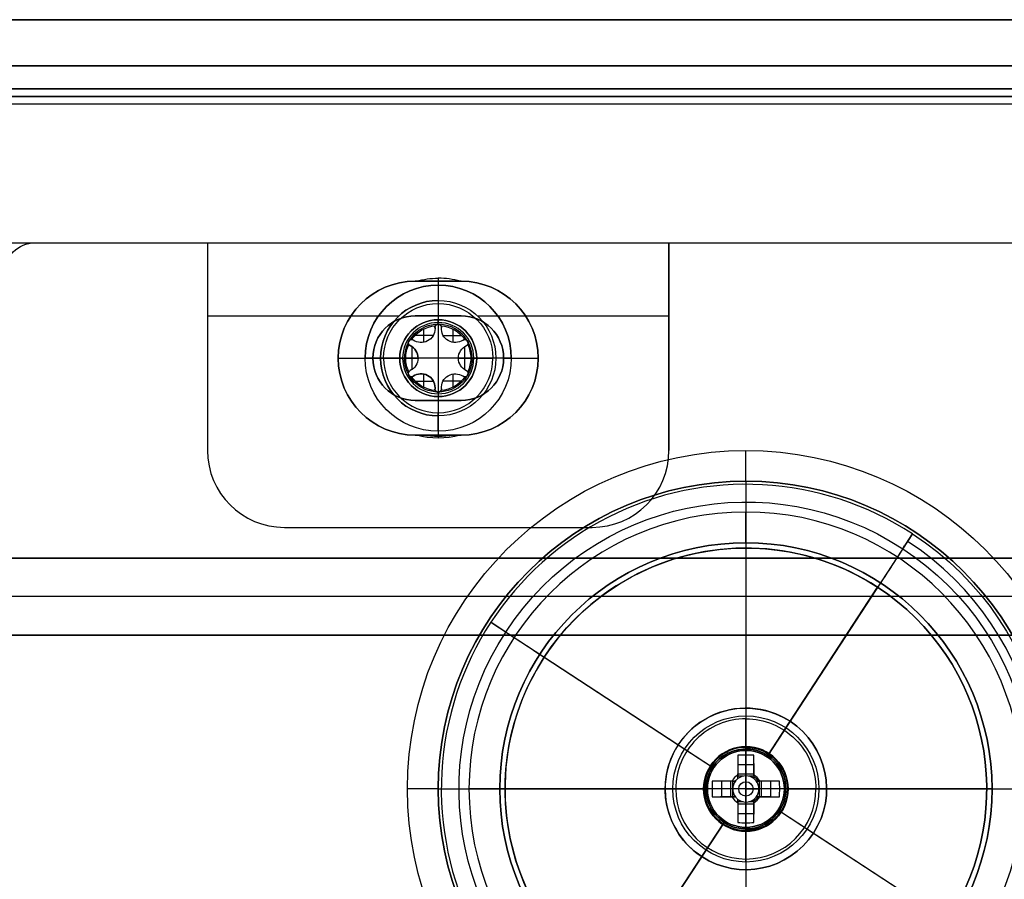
# Model space of a CAD drawing. Header units: millimetres. Extents: x -250 to 250, y -226 to 214.
# Tile 174 of 175: x 153 to 217, y 158 to 214. Entities that reach past the tile are written whole.
import ezdxf

# ---------------------------------------------------------------- set-up
doc = ezdxf.new("R2010")
doc.units = ezdxf.units.MM
doc.layers.add('Livello 01', color=7, linetype='Continuous')

# ---------------------------------------------------------------- blocks, each defined once
blk = doc.blocks.new('MCP141A13_03')
at = {"layer": 'Livello 01', "color": 253, "true_color": 0x999999}
for p, q in [((200, 3, 34), (200, 4, 34)), ((216, 3, 50), (184, 3, 50)), ((200, 3, 34), (200, 3, 66)), ((235, 1.5, 37.5), (45, 1.5, 37.5)), ((-244.062, -2.5), (244.062, -2.5)), ((233, -2.25, 35), (47, -2.25, 35)), ((47, -2.25, 40), (233, -2.25, 40))]:
    blk.add_line(p, q, dxfattribs=at)
blk.add_arc((182, 4, 50), 2, 360, 90, dxfattribs=at)
at = {"layer": 'Livello 01', "color": 253, "true_color": 0x999999, "extrusion": (0, 1, 0)}
for centre, radius, start, end in [((-200, 50, 6), 18, 0, 180), ((-200, 50, 6), 18, 180, 0), ((-200, 50, 3.5), 16, 180, 0), ((-200, 50, 3.5), 16, 0, 180), ((-200, 50, 3), 16, 180, 0), ((-200, 50, 3), 16, 0, 180)]:
    blk.add_arc(centre, radius, start, end, dxfattribs=at)
at = {"layer": 'Livello 01', "color": 253, "true_color": 0x999999, "extrusion": (-1, 0, 0)}
blk.add_arc((-4, 32, -200), 2, 90, 180, dxfattribs=at)
at = {"layer": 'Livello 01', "color": 253, "true_color": 0x999999, "extrusion": (0, 0, -1)}
blk.add_arc((-218, 4, -50), 2, 360, 90, dxfattribs=at)
at = {"layer": 'Livello 01', "color": 253, "true_color": 0x999999, "extrusion": (0, -1, 0)}
for start, end in [(0, 180), (180, 0), (0, 180), (180, 0)]:
    blk.add_arc((200, 50, -4), 16, start, end, dxfattribs=at)
at = {"layer": 'Livello 01', "color": 253, "true_color": 0x999999}
for points in [[(-238, 6, 5), (238, 6, 5)], [(184, 3, 50), (184, 4, 50)], [(216, 4, 50), (216, 3, 50)], [(47, 1.5, 35), (233, 1.5, 35)], [(233, 1.5, 40), (47, 1.5, 40)], [(238, 1), (-238, 1)], [(245, -6), (-245, -6)], [(47, -6, 35), (233, -6, 35)], [(233, -6, 40), (47, -6, 40)]]:
    blk.add_open_spline(points, degree=1, dxfattribs=at)
blk = doc.blocks.new('MCP141A14_03')
at = {"layer": 'Livello 01', "color": 253, "true_color": 0x999999}
for p, q in [((175.75, 6, 22), (175.75, -2, 22)), ((180, -2, 19.25), (180, 6, 19.25)), ((180, -2, 24.75), (180, 6, 24.75)), ((184.25, 6, 22), (184.25, -2, 22)), ((197.25, 6, 50), (197.25, -2, 50)), ((202.75, 6, 50), (202.75, -2, 50)), ((-244.062, 2.5), (244.062, 2.5)), ((181.5, 2, 19.25), (178.5, 2, 19.25)), ((178.5, 2, 24.75), (181.5, 2, 24.75)), ((173.5, -2, 22), (175.75, -2, 22)), ((173.5, -6, 22), (173.5, -2, 22)), ((180, -2, 17), (180, -2, 19.25)), ((180, -2, 24.75), (180, -2, 27)), ((180, -2, 50), (197.25, -2, 50)), ((180, -5.8, 27), (180, -2, 27)), ((180, -5.8, 17), (180, -2, 17)), ((184.25, -2, 22), (186.5, -2, 22)), ((186.5, -6, 22), (186.5, -2, 22)), ((200, -2, 30), (200, -4, 30)), ((200, -2, 30), (200, -2, 47.25)), ((200, -2, 52.75), (200, -2, 70)), ((202.75, -2, 50), (220, -2, 50)), ((181.5, -4, 27), (178.5, -4, 27)), ((178.5, -4, 17), (181.5, -4, 17)), ((180, -5.8, 27), (180, -6, 27.2))]:
    blk.add_line(p, q, dxfattribs=at)
at = {"layer": 'Livello 01', "color": 253, "true_color": 0x999999, "extrusion": (0, 1, 0)}
for centre, radius, start, end in [((-178.5, 22, 6), 2.75, 270, 90), ((-181.5, 22, 6), 2.75, 90, 270), ((-200, 50, 6), 2.75, 90, 270), ((-178.5, 22, -2), 5, 270, 90), ((-181.5, 22, -2), 5, 90, 270), ((-200, 50, -2), 2.75, 270, 90), ((-200, 50, -2), 2.75, 90, 270), ((-178.5, 22, -4), 5, 270, 90), ((-200, 50, -4), 20, 0, 180), ((-200, 50, -4), 20, 180, 0), ((-200, 50, -4), 20, 0, 180), ((-200, 50, -4), 20, 180, 0), ((-181.5, 22, -4), 5, 90, 270), ((-180, 22, -6), 5.2, 254.05763, 270)]:
    blk.add_arc(centre, radius, start, end, dxfattribs=at)
at = {"layer": 'Livello 01', "color": 253, "true_color": 0x999999, "extrusion": (0, -1, 0)}
for centre, radius, start, end in [((200, 50, -6), 2.75, 90, 270), ((178.5, 22, -2), 2.75, 90, 270), ((181.5, 22, -2), 2.75, 270, 90), ((200, 50, -2), 2.75, 90, 270), ((200, 50, -2), 2.75, 270, 90), ((178.5, 22, 2), 2.75, 90, 270), ((200, 50, 2), 20, 180, 0), ((200, 50, 2), 20, 0, 180), ((181.5, 22, 2), 2.75, 270, 90), ((200, 50, 3), 20, 180, 0), ((200, 50, 3), 20, 0, 180), ((178.5, 22, 6), 5, 90, 270), ((200, 50, 6), 22, 0, 180), ((200, 50, 6), 22, 180, 0), ((180, 22, 6), 5.2, 74.05763, 105.94237), ((180, 22, 6), 5.2, 254.05763, 270), ((180, 22, 5.9), 5.1, 78.64099, 101.36176), ((181.5, 22, 6), 5, 270, 90)]:
    blk.add_arc(centre, radius, start, end, dxfattribs=at)
at = {"layer": 'Livello 01', "color": 253, "true_color": 0x999999, "extrusion": (0, 0, -1)}
blk.add_arc((-178, -4, -50), 2, 180, 270, dxfattribs=at)
at = {"layer": 'Livello 01', "color": 253, "true_color": 0x999999, "extrusion": (1, 0, 0)}
blk.add_arc((-4, 28, 200), 2, 90, 180, dxfattribs=at)
at = {"layer": 'Livello 01', "color": 253, "true_color": 0x999999}
for points, degree in [([(-245, 6), (245, 6)], 1), ([(181.5, 6, 19.25), (178.5, 6, 19.25)], 1), ([(178.5, 6, 24.75), (181.5, 6, 24.75)], 1), ([(178.5, -2, 19.25), (178.5, 6, 19.25)], 1), ([(178.5, 6, 24.75), (178.5, -2, 24.75)], 1), ([(181.5, 6, 19.25), (181.5, -2, 19.25)], 1), ([(181.5, 6, 24.75), (181.5, -2, 24.75)], 1), ([(200, -2, 52.75), (200, 6, 52.75)], 1), ([(200, 6, 47.25), (200, -2, 47.25)], 1), ([(-238, -1), (238, -1)], 1), ([(181.5, -2, 24.75), (178.5, -2, 24.75)], 1), ([(178.5, -2, 19.25), (181.5, -2, 19.25)], 1), ([(178.5, -2, 27), (181.5, -2, 27)], 1), ([(181.5, -2, 17), (178.5, -2, 17)], 1), ([(178.5, -2, 17), (178.5, -6, 17)], 1), ([(178.5, -6, 27), (178.5, -2, 27)], 1), ([(180, -4, 50), (180, -2, 50)], 1), ([(181.5, -6, 17), (181.5, -2, 17)], 1), ([(181.5, -2, 27), (181.5, -6, 27)], 1), ([(238, -6, 5), (-238, -6, 5)], 1), ([(178.572, -6, 27), (178.5, -6, 27)], 1), ([(178.5, -6, 17), (178.572, -6, 17)], 1), ([(178.572, -6, 17), (179.039, -5.872, 17), (179.515, -5.8, 17), (180, -5.8, 17)], 3), ([(180, -6, 16.8), (180, -5.8, 17)], 1), ([(181.5, -6, 27), (181.428, -6, 27)], 1), ([(181.428, -6, 17), (181.5, -6, 17)], 1)]:
    blk.add_open_spline(points, degree=degree, dxfattribs=at)
for points, knots in [([(181.428, -6, 27), (180.962, -5.872, 27), (180.487, -5.8, 27), (179.76, -5.8, 27), (179.516, -5.818, 27), (179.039, -5.886, 27), (178.804, -5.936, 27), (178.572, -6, 27)], [0, 0, 0, 0, 1.449316, 1.449316, 2.173974, 2.173974, 2.898632, 2.898632, 2.898632, 2.898632]), ([(180, -5.8, 17), (180.242, -5.8, 17), (180.486, -5.818, 17), (180.962, -5.886, 17), (181.196, -5.936, 17), (181.428, -6, 17)], [0, 0, 0, 0, 0.723844, 0.723844, 1.447688, 1.447688, 1.447688, 1.447688])]:
    blk.add_open_spline(points, degree=3, knots=knots, dxfattribs=at)
blk = doc.blocks.new('pan head cross recess screw_iso_ISO 7045 - M5 x 25 - Z - 25N')
at = {"layer": 'Livello 01', "color": 9, "true_color": 0xc6c1bc}
for p, q in [((3.7, 4.75), (1.794, 4.75)), ((3.7, 2.7), (3.7, 4.75)), ((2.74, 0.984), (0.307, 2.197)), ((28.7, 2.5), (3.9, 2.5)), ((28.7, -2.5), (28.7, 2.5)), ((0.146, 1.433, -0.515), (1.839, 1.433, -0.515)), ((0.146, 1.433, 0.515), (1.839, 1.433, 0.515)), ((1.404, 0.792, -0.515), (1.404, 1.65, -0.515)), ((1.404, 0.792, 0.515), (1.404, 1.65, 0.515)), ((1.524, 1.59, -0.515), (1.524, 1.59, 0.515)), ((2.74, 0.851), (2.74, 0.984)), ((2.74, 0.873, -0.515), (2.74, 0.873, 0.515)), ((3.017, 0), (2.74, 0.851)), ((0.146, 0.515, 1.433), (1.839, 0.515, 1.433)), ((0.146, 0.515, -1.433), (1.839, 0.515, -1.433)), ((0.307, 0, -2.197), (2.74, 0, -0.984)), ((1.404, 0.515, 0.792), (1.404, 0.515, 1.65)), ((1.404, 0.515, -1.65), (1.404, 0.515, -0.792)), ((1.516, 0.515, 1.594), (1.516, -0.515, 1.594)), ((1.516, 0.515, -1.594), (1.516, -0.515, -1.594)), ((2.74, 0.185, -0.831), (2.74, 0.515, -0.831)), ((2.74, 0.185, 0.831), (2.74, 0.515, 0.831)), ((3.017, 0), (2.74, -0.851)), ((2.74, 0, -0.984), (2.74, 0, -0.851)), ((3.7, 0, -4.75), (3.7, 0, -2.7)), ((3.7, 0, 2.7), (3.7, 0, 4.75)), ((28.7, 0, 2.5), (28.7, 0, -2.5)), ((0.146, -0.515, 1.433), (1.839, -0.515, 1.433)), ((0.146, -0.515, -1.433), (1.839, -0.515, -1.433)), ((2.74, 0, 0.984), (0.307, 0, 2.197)), ((1.404, -0.515, 0.792), (1.404, -0.515, 1.65)), ((1.404, -0.515, -1.65), (1.404, -0.515, -0.792)), ((2.74, 0, 0.851), (2.74, 0, 0.984)), ((2.74, -0.515, -0.831), (2.74, -0.185, -0.831)), ((2.74, -0.515, 0.831), (2.74, -0.185, 0.831)), ((0.307, -2.197), (2.74, -0.984)), ((1.404, -1.65, -0.515), (1.404, -0.792, -0.515)), ((1.404, -1.65, 0.515), (1.404, -0.792, 0.515)), ((2.74, -0.984), (2.74, -0.851)), ((2.74, -0.873, -0.515), (2.74, -0.873, 0.515)), ((0.146, -1.433, -0.515), (1.839, -1.433, -0.515)), ((0.146, -1.433, 0.515), (1.839, -1.433, 0.515)), ((1.524, -1.59, -0.515), (1.524, -1.59, 0.515)), ((28.7, -2.5), (3.9, -2.5)), ((3.7, -4.75), (3.7, -2.7)), ((3.7, -4.75), (1.794, -4.75))]:
    blk.add_line(p, q, dxfattribs=at)
at = {"layer": 'Livello 01', "color": 9, "true_color": 0xc6c1bc, "extrusion": (0, 0, -1)}
for centre, radius, start, end in [((-8, 0), 8, 15.93733, 34.71791), ((-8, 0), 8, 15.93733, 34.71791), ((-8, 0), 8, 15.93733, 34.71791), ((-8, 0, 0.515), 7.983, 6.48076, 15.91513), ((-8, 0, 0.515), 7.983, 344.08487, 353.51924), ((-8, 0), 8, 325.28209, 344.06267), ((-8, 0), 8, 325.28209, 344.06267), ((-8, 0), 8, 325.28209, 344.06267), ((-3.9, -2.7), 0.2, 0, 90), ((-1.794, -4.3), 0.45, 270, 325.28209)]:
    blk.add_arc(centre, radius, start, end, dxfattribs=at)
at = {"layer": 'Livello 01', "color": 9, "true_color": 0xc6c1bc}
for centre, radius, start, end in [((1.794, 4.3), 0.45, 90, 145.28209), ((3.9, 2.7), 0.2, 180, 270), ((8, 0, 0.515), 7.983, 164.08487, 173.51924), ((8, 0, 0.515), 7.983, 186.48076, 195.91513)]:
    blk.add_arc(centre, radius, start, end, dxfattribs=at)
at = {"layer": 'Livello 01', "color": 9, "true_color": 0xc6c1bc, "extrusion": (1, 0, 0)}
for centre, radius, start, end in [((0, 0, 1.424), 4.556, 270, 0), ((0, 0, 1.424), 4.556, 0, 90), ((0, 0, 3.7), 2.7, 270, 90), ((0, 0, 3.9), 2.5, 270, 90), ((0, 0, 0.068), 1.038, 29.74942, 60.25058), ((0, 0, 0.068), 1.038, 299.74942, 330.25058), ((0, 0, 2.74), 0.851, 322.7589, 37.2411), ((0, 0, 2.74), 0.851, 52.7589, 90), ((0, 0, 2.74), 0.851, 270, 307.2411), ((0, 0, 3.9), 2.5, 90, 270), ((0, 0, 0.068), 1.038, 119.74942, 150.25058), ((0, 0, 0.068), 1.038, 209.74942, 240.25058), ((0, 0, 1.424), 4.556, 90, 180), ((0, 0, 2.74), 0.851, 232.7589, 270), ((0, 0, 2.74), 0.851, 90, 127.2411), ((0, 0, 2.74), 0.851, 217.2411, 232.7589), ((0, 0, 2.74), 0.851, 127.2411, 142.7589), ((0, 0, 2.74), 0.851, 142.7589, 217.2411)]:
    blk.add_arc(centre, radius, start, end, dxfattribs=at)
at = {"layer": 'Livello 01', "color": 9, "true_color": 0xc6c1bc, "extrusion": (-1, 0, 0)}
for centre, radius, start, end in [((0, 0, -1.794), 4.75, 90, 270), ((0, 0, -2.747), 4.75, 90, 270), ((0, 0, -3.7), 4.75, 90, 270), ((0, 0, -16.3), 2.5, 90, 270), ((0, 0, -28.7), 2.5, 90, 270), ((0, 0, -2.74), 0.851, 127.2411, 142.7589), ((0, 0, -2.74), 0.851, 217.2411, 232.7589), ((0, 0, -1.794), 4.75, 270, 90), ((0, 0, -2.747), 4.75, 270, 90), ((0, 0, -2.864), 0.468, 90, 270), ((0, 0, -2.864), 0.468, 270, 90), ((0, 0, -3.7), 2.7, 270, 90), ((0, 0, -3.7), 4.75, 270, 90), ((0, 0, -16.3), 2.5, 270, 90), ((0, 0, -28.7), 2.5, 270, 90), ((0, 0, -1.404), 0.944, 33.04339, 56.95661), ((0, 0, -1.404), 0.944, 303.04339, 326.95661), ((0, 0, -1.424), 4.556, 270, 0)]:
    blk.add_arc(centre, radius, start, end, dxfattribs=at)
at = {"layer": 'Livello 01', "color": 9, "true_color": 0xc6c1bc, "extrusion": (0.446198, 0.894934, -5.37271e-15)}
blk.add_arc((-7.159, 0, 2.103), 7.864, 0, 3.75468, dxfattribs=at)
at = {"layer": 'Livello 01', "color": 9, "true_color": 0xc6c1bc, "extrusion": (0.446198, 0.894934, 3.7565e-15)}
blk.add_arc((-7.159, 0, 2.103), 7.864, 356.24532, 360, dxfattribs=at)
at = {"layer": 'Livello 01', "color": 9, "true_color": 0xc6c1bc, "extrusion": (0, 1, 0)}
for centre, radius, start, end in [((-8, 0, 0.515), 7.983, 6.48076, 15.91513), ((-8, 0, 0.515), 7.983, 344.08487, 353.51924), ((-1.794, -4.3), 0.45, 270, 325.28209)]:
    blk.add_arc(centre, radius, start, end, dxfattribs=at)
at = {"layer": 'Livello 01', "color": 9, "true_color": 0xc6c1bc, "extrusion": (0.446198, -2.94146e-15, 0.894934)}
blk.add_arc((0, -7.159, 2.103), 7.864, 86.24532, 93.75468, dxfattribs=at)
at = {"layer": 'Livello 01', "color": 9, "true_color": 0xc6c1bc, "extrusion": (0.446198, 1.90632e-15, -0.894934)}
blk.add_arc((0, 7.159, 2.103), 7.864, 266.24532, 273.75468, dxfattribs=at)
at = {"layer": 'Livello 01', "color": 9, "true_color": 0xc6c1bc, "extrusion": (0, -1, 0)}
for centre, radius, start, end in [((8, 0), 8, 195.93736, 214.71791), ((8, 0), 8, 145.28209, 164.06264), ((1.794, 4.3), 0.45, 90, 145.28209), ((3.9, -2.7), 0.2, 90, 180), ((3.9, 2.7), 0.2, 180, 270), ((8, 0, 0.515), 7.983, 164.08487, 173.51924), ((8, 0, 0.515), 7.983, 186.48076, 195.91513)]:
    blk.add_arc(centre, radius, start, end, dxfattribs=at)
at = {"layer": 'Livello 01', "color": 9, "true_color": 0xc6c1bc, "extrusion": (0.446198, -0.894934, 4.14594e-15)}
blk.add_arc((7.159, 0, 2.103), 7.864, 180, 183.75468, dxfattribs=at)
at = {"layer": 'Livello 01', "color": 9, "true_color": 0xc6c1bc, "extrusion": (0.446198, -0.894934, -5.22485e-15)}
blk.add_arc((7.159, 0, 2.103), 7.864, 176.24532, 180, dxfattribs=at)
at = {"layer": 'Livello 01', "color": 9, "true_color": 0xc6c1bc}
for points, degree in [([(2.74, 0.984, -0.515), (0.323, 2.189, -0.515)], 1), ([(0.323, 2.189, 0.515), (2.74, 0.984, 0.515)], 1), ([(0.068, 0.901, -0.515), (0.959, 0.829, -0.515), (1.85, 0.756, -0.515), (2.74, 0.677, -0.515)], 3), ([(2.74, 0.677, 0.515), (1.85, 0.756, 0.515), (0.959, 0.829, 0.515), (0.068, 0.901, 0.515)], 3), ([(2.74, 0.677, -0.515), (2.74, 0.984, -0.515)], 1), ([(2.74, 0.984, 0.515), (2.74, 0.677, 0.515)], 1), ([(2.74, 0.984, 0.515), (2.74, 0.984, -0.515)], 1), ([(0.068, 0.515, 0.901), (0.959, 0.515, 0.829), (1.85, 0.515, 0.756), (2.74, 0.515, 0.677)], 3), ([(2.74, 0.515, -0.677), (1.85, 0.515, -0.756), (0.959, 0.515, -0.829), (0.068, 0.515, -0.901)], 3), ([(2.74, 0.515, 0.984), (0.323, 0.515, 2.189)], 1), ([(0.323, 0.515, -2.189), (2.74, 0.515, -0.984)], 1), ([(3.7, 0, -4.75), (1.794, 0, -4.75)], 1), ([(1.794, 0, 4.75), (3.7, 0, 4.75)], 1), ([(2.74, 0.515, -0.677), (2.74, 0.515, -0.984)], 1), ([(2.74, 0.515, -0.984), (2.74, -0.515, -0.984)], 1), ([(2.74, 0.515, 0.677), (2.74, 0.515, 0.984)], 1), ([(2.74, -0.515, 0.984), (2.74, 0.515, 0.984)], 1), ([(3.017, 0), (2.74, 0, 0.851)], 1), ([(2.74, 0, -0.851), (3.017, 0)], 1), ([(28.7, 0, -2.5), (3.9, 0, -2.5)], 1), ([(3.9, 0, 2.5), (28.7, 0, 2.5)], 1), ([(2.74, -0.515, 0.677), (1.85, -0.515, 0.756), (0.959, -0.515, 0.829), (0.068, -0.515, 0.901)], 3), ([(0.068, -0.515, -0.901), (0.959, -0.515, -0.829), (1.85, -0.515, -0.756), (2.74, -0.515, -0.677)], 3), ([(0.323, -0.515, 2.189), (2.74, -0.515, 0.984)], 1), ([(2.74, -0.515, -0.984), (0.323, -0.515, -2.189)], 1), ([(2.74, -0.515, -0.984), (2.74, -0.515, -0.677)], 1), ([(2.74, -0.515, 0.984), (2.74, -0.515, 0.677)], 1), ([(2.74, -0.677, -0.515), (1.85, -0.756, -0.515), (0.959, -0.829, -0.515), (0.068, -0.901, -0.515)], 3), ([(0.068, -0.901, 0.515), (0.959, -0.829, 0.515), (1.85, -0.756, 0.515), (2.74, -0.677, 0.515)], 3), ([(2.74, -0.984, 0.515), (0.323, -2.189, 0.515)], 1), ([(0.323, -2.189, -0.515), (2.74, -0.984, -0.515)], 1), ([(2.74, -0.984, -0.515), (2.74, -0.677, -0.515)], 1), ([(2.74, -0.677, 0.515), (2.74, -0.984, 0.515)], 1), ([(2.74, -0.984, -0.515), (2.74, -0.984, 0.515)], 1)]:
    blk.add_open_spline(points, degree=degree, dxfattribs=at)
blk = doc.blocks.new('Piedino 40x16')
at = {"layer": 'Livello 01', "color": 8, "true_color": 0x707070}
for p, q in [((-15.657, 15.939), (-5.25, 15.939)), ((-5.25, 7.939), (-5.25, 15.939)), ((0, 15.939, -15.657), (0, 15.939, -5.25)), ((0, 15.939, 5.25), (0, 15.939, 15.657)), ((5.25, 15.939), (15.657, 15.939)), ((5.25, 7.939), (5.25, 15.939)), ((-18.645, 13.201), (-19.8, 0)), ((18.645, 13.201), (19.8, 0)), ((-5.25, 7.939), (-2.6, 7.939)), ((-2.6, 0), (-2.6, 7.939)), ((0, 7.939, -5.25), (0, 7.939, -2.6)), ((0, 7.939, 2.6), (0, 7.939, 5.25)), ((2.6, 7.939), (5.25, 7.939)), ((2.6, 0), (2.6, 7.939)), ((-19.8, 0), (-2.6, 0)), ((0, 0, 19.8), (0, 0, 2.6)), ((0, 0, -2.6), (0, 0, -19.8)), ((2.6, 0), (19.8, 0))]:
    blk.add_line(p, q, dxfattribs=at)
at = {"layer": 'Livello 01', "color": 8, "true_color": 0x707070, "extrusion": (0, 0, -1)}
blk.add_arc((15.657, 12.939), 3, 5, 90, dxfattribs=at)
at = {"layer": 'Livello 01', "color": 8, "true_color": 0x707070, "extrusion": (0, -1, 0)}
for centre, radius, start, end in [((0, 0, -15.939), 15.657, 90, 270), ((0, 0, -15.939), 5.25, 90, 270), ((0, 0, -15.939), 15.657, 270, 90), ((0, 0, -15.939), 5.25, 270, 90), ((0, 0, -7.939), 2.6, 90, 270), ((0, 0, -7.939), 2.6, 270, 90), ((0, 0, -6.6), 19.223, 270, 90), ((0, 0), 19.8, 90, 270)]:
    blk.add_arc(centre, radius, start, end, dxfattribs=at)
at = {"layer": 'Livello 01', "color": 8, "true_color": 0x707070, "extrusion": (0, 1, 0)}
for centre, radius, start, end in [((0, 0, 15.939), 15.657, 270, 90), ((0, 0, 15.939), 15.657, 90, 270), ((0, 0, 13.201), 18.645, 270, 90), ((0, 0, 13.201), 18.645, 90, 270), ((0, 0, 11.939), 5.25, 270, 90), ((0, 0, 11.939), 5.25, 90, 270), ((0, 0, 7.939), 5.25, 270, 90), ((0, 0, 7.939), 5.25, 90, 270), ((0, 0, 3.97), 2.6, 270, 90), ((0, 0, 3.97), 2.6, 90, 270), ((0, 0), 2.6, 270, 90), ((0, 0), 19.8, 90, 270), ((0, 0), 2.6, 90, 270)]:
    blk.add_arc(centre, radius, start, end, dxfattribs=at)
at = {"layer": 'Livello 01', "color": 8, "true_color": 0x707070, "extrusion": (1, 0, 0)}
blk.add_arc((12.939, -15.657), 3, 275, 0, dxfattribs=at)
at = {"layer": 'Livello 01', "color": 8, "true_color": 0x707070, "extrusion": (-1, 0, 0)}
blk.add_arc((-12.939, 15.657), 3, 95, 180, dxfattribs=at)
at = {"layer": 'Livello 01', "color": 8, "true_color": 0x707070}
blk.add_arc((15.657, 12.939), 3, 5, 90, dxfattribs=at)
for points in [[(0, 15.939, -5.25), (0, 7.939, -5.25)], [(0, 7.939, 5.25), (0, 15.939, 5.25)], [(0, 13.201, 18.645), (0, 0, 19.8)], [(0, 0, -19.8), (0, 13.201, -18.645)], [(0, 7.939, -2.6), (0, 0, -2.6)], [(0, 0, 2.6), (0, 7.939, 2.6)]]:
    blk.add_open_spline(points, degree=1, dxfattribs=at)
blk = doc.blocks.new('VTM05X25BTINO_M5X30')
at = {"layer": 'Livello 01', "color": 253, "true_color": 0x999999}
for p, q in [((0, 4.75, -3.7), (0, 4.75, -1.2)), ((0, 2.5, -3.7), (0, 4.75, -3.7)), ((0, 2.315), (0, 3.55)), ((-0.009, -2.215, -2), (-0.009, 2.215, -2)), ((0, 2.5, -28.4), (0, 2.5, -3.7)), ((0, 2.2, -28.7), (0, 2.5, -28.4)), ((0, 2.215, -0.1), (0, 2.315)), ((0, 2.215, -2), (0, 2.215, -0.1)), ((0, -2.2, -28.7), (0, 2.2, -28.7)), ((-1.504, 1.487, -0.2), (-0.316, 1.487, -0.2)), ((-0.958, 1.029, -0.2), (-0.958, 1.885, -0.2)), ((0.206, 1.918, -2), (0.206, 1.918, -0.2)), ((0.32, 1.48, -0.2), (1.511, 1.48, -0.2)), ((0.947, 1.031, -0.2), (0.947, 1.891, -0.2)), ((-1.946, 1.003, -2), (-1.946, 1.003, -0.126)), ((-1.737, 1.212, -2), (-1.737, 1.212, -0.197)), ((-1.714, -0.75, -0.2), (-1.714, 0.75, -0.2)), ((-1.108, 1.017, -2), (-1.108, 1.017, -0.2)), ((1.107, 1.017, -2), (1.107, 1.017, -0.2)), ((1.714, -0.75, -0.2), (1.714, 0.75, -0.2)), ((1.737, 1.212, -2), (1.737, 1.212, -0.197)), ((-2.5, 0, -3.7), (-4.75, 0, -3.7)), ((-3.55, 0), (-2.315, 0)), ((2.2, 0, -28.7), (-2.2, 0, -28.7)), ((-2.115, 0, -0.2), (-1.314, 0, -0.2)), ((2.315, 0), (3.55, 0)), ((4.75, 0, -3.7), (2.5, 0, -3.7)), ((1.314, 0, -2), (-1.314, 0, -2)), ((1.314, 0, -0.2), (2.115, 0, -0.2)), ((1.314, 0, -2), (1.314, 0, -0.2)), ((-1.946, -1.003, -2), (-1.946, -1.003, -0.126)), ((-1.737, -1.212, -2), (-1.737, -1.212, -0.197)), ((-1.108, -1.017, -2), (-1.108, -1.017, -0.2)), ((-0.958, -1.885, -0.2), (-0.958, -1.029, -0.2)), ((0.947, -1.891, -0.2), (0.947, -1.031, -0.2)), ((1.107, -1.017, -2), (1.107, -1.017, -0.2)), ((1.737, -1.212, -2), (1.737, -1.212, -0.197)), ((-1.504, -1.487, -0.2), (-0.316, -1.487, -0.2)), ((0.206, -1.918, -2), (0.206, -1.918, -0.2)), ((0.32, -1.48, -0.2), (1.511, -1.48, -0.2)), ((0, -2.2, -28.7), (0, -2.5, -28.4)), ((0, -2.215, -2), (0, -2.215, -0.1)), ((0, -2.215, -0.1), (0, -2.315)), ((0, -3.55), (0, -2.315)), ((0, -4.75, -3.7), (0, -2.5, -3.7)), ((0, -2.5, -28.4), (0, -2.5, -3.7)), ((0, -4.75, -3.7), (0, -4.75, -1.2))]:
    blk.add_line(p, q, dxfattribs=at)
for centre, radius, start, end in [((0, 0, -1.2), 4.75, 0, 180), ((0, 0, -3.7), 4.75, 0, 180), ((0, 0, -2.45), 4.75, 0, 180), ((0, 0, -28.4), 2.5, 0, 180), ((0, 0, -16.05), 2.5, 0, 180), ((0, 0, -28.7), 2.2, 0, 180), ((0, 0, -0.2), 2.115, 94.97237, 145.02763), ((0, 2.005, -2), 0.21, 0, 180), ((0, 2.005, -1.05), 0.21, 0, 180), ((0, 2.005, -2), 0.21, 180, 186), ((0, 2.005, -1.1), 0.21, 180, 186), ((-1.108, 1.918, -2), 0.901, 360, 4.14945), ((-1.108, 1.918, -0.2), 0.901, 360, 4.14945), ((-1.108, 1.918, -1.1), 0.901, 0, 4.14945), ((0, 0, -0.2), 2.115, 34.97237, 85.02763), ((1.107, 1.918, -0.2), 0.901, 175.15202, 304.14945), ((1.107, 1.918, -2), 0.901, 175.15202, 304.14945), ((1.107, 1.918, -1.1), 0.901, 175.15202, 304.14945), ((0, 2.005, -1.1), 0.21, 357.00412, 0), ((-1.108, 1.918, -2), 0.901, 235.15202, 0), ((-1.108, 1.918, -1.1), 0.901, 235.15202, 0), ((0, 0, -0.2), 2.115, 154.97237, 180), ((-1.737, 1.003, -1.05), 0.21, 57.00412, 246), ((-2.215, 0, -2), 0.901, 0, 64.14945), ((-2.215, 0, -0.2), 0.901, 0, 64.14945), ((-2.215, 0, -1.1), 0.901, 0, 64.14945), ((2.215, 0, -0.2), 0.901, 115.15231, 244.84798), ((2.215, 0, -2), 0.901, 115.15231, 244.84798), ((2.215, 0, -1.1), 0.901, 115.15231, 244.84798), ((1.737, 1.003, -2), 0.21, 0, 126), ((1.737, 1.003, -1.049), 0.21, 0, 126), ((1.737, 1.003, -1.063), 0.21, 297.00285, 0), ((0, 0, -0.2), 2.115, 360, 25.02763), ((0, 0, -1.2), 4.75, 180, 0), ((0, 0, -2.45), 4.75, 180, 0), ((0, 0), 3.55, 180, 0), ((0, 0, -3.7), 2.5, 180, 0), ((0, 0, -16.05), 2.5, 180, 0), ((0, 0, -0.2), 2.115, 334.97237, 0), ((0, 0, -0.2), 2.115, 180, 205.02763), ((-2.215, 0, -2), 0.901, 295.15202, 0), ((-2.215, 0, -1.1), 0.901, 295.15202, 0), ((-1.737, -1.003, -1.05), 0.21, 117.00412, 302.99588), ((0, 0, -0.2), 2.115, 214.97237, 265.02763), ((-1.108, -1.918, -2), 0.901, 360, 124.84798), ((-1.108, -1.918, -0.2), 0.901, 0, 124.84798), ((-1.108, -1.918, -1.1), 0.901, 0, 124.84798), ((0, 0, -0.2), 2.115, 274.97237, 325.02763), ((1.107, -1.918, -0.2), 0.901, 55.85055, 184.84798), ((1.107, -1.918, -2), 0.901, 55.85055, 184.84798), ((1.107, -1.918, -1.1), 0.901, 55.85055, 184.84798), ((1.737, -1.003, -1.049), 0.21, 234, 0), ((1.737, -1.003, -2), 0.21, 0, 62.99588), ((1.737, -1.003, -1.063), 0.21, 0, 62.99588), ((-1.108, -1.918, -2), 0.901, 355.85055, 0), ((-1.108, -1.918, -1.1), 0.901, 355.85055, 0), ((0, -2.005, -1.1), 0.21, 174, 180), ((0, -2.005, -2), 0.21, 180, 0), ((0, -2.005, -1.05), 0.21, 180, 0), ((0, -2.005, -2), 0.21, 360, 2.99588), ((0, -2.005, -1.1), 0.21, 0, 2.99588)]:
    blk.add_arc(centre, radius, start, end, dxfattribs=at)
at = {"layer": 'Livello 01', "color": 253, "true_color": 0x999999, "extrusion": (1, 0, 0)}
blk.add_arc((3.55, -1.2), 1.2, 0, 90, dxfattribs=at)
at = {"layer": 'Livello 01', "color": 253, "true_color": 0x999999, "extrusion": (0, 0, -1)}
for centre, radius, start, end in [((0, 0), 3.55, 0, 180), ((0, 0, 3.7), 2.5, 0, 180), ((0, 0), 2.315, 0, 180), ((0, 2.005, 0.2), 0.21, 360, 29.01073), ((0, 2.005, 0.2), 0.21, 354, 360), ((0, 2.005, 0.2), 0.21, 150.98927, 180), ((0, 2.005, 2), 0.21, 180, 182.99588), ((0, 2.005, 0.2), 0.21, 180, 182.99588), ((1.107, 1.918, 0.2), 0.901, 180, 304.84798), ((1.737, 1.003, 2), 0.21, 294, 122.99588), ((1.737, 1.003, 0.2), 0.21, 294, 329.01073), ((1.737, 1.003, 0.2), 0.21, 90.98927, 122.99588), ((-1.737, 1.003, 0.2), 0.21, 54, 89.01073), ((-1.737, 1.003, 2), 0.21, 180, 242.99715), ((-1.737, 1.003, 0.2), 0.21, 210.98927, 242.99715), ((0, 0, 3.7), 4.75, 180, 0), ((0, 0, 28.4), 2.5, 180, 0), ((0, 0), 2.315, 180, 0), ((0, 0, 28.7), 2.2, 180, 0), ((2.215, 0, 0.2), 0.901, 180, 244.84798), ((1.737, -1.003, 2), 0.21, 237.00412, 62.99588), ((1.737, -1.003, 0.2), 0.21, 30.98927, 62.99588), ((1.737, -1.003, 0.2), 0.21, 237.00412, 269.01073), ((-1.737, -1.003, 2), 0.21, 180, 306), ((-1.737, -1.003, 0.2), 0.21, 270.98927, 306), ((-1.737, -1.003, 0.2), 0.21, 117.00412, 149.01073), ((1.107, -1.918, 0.2), 0.901, 180, 184.14945), ((0, -2.005, 2), 0.21, 360, 6), ((0, -2.005, 0.2), 0.21, 360, 6), ((0, -2.005, 0.2), 0.21, 330.98927, 0), ((0, -2.005, 0.2), 0.21, 180, 209.01073), ((0, -2.005, 0.2), 0.21, 177.00412, 180)]:
    blk.add_arc(centre, radius, start, end, dxfattribs=at)
at = {"layer": 'Livello 01', "color": 253, "true_color": 0x999999, "extrusion": (0, -1, 0)}
blk.add_arc((3.55, -1.2), 1.2, 0, 90, dxfattribs=at)
at = {"layer": 'Livello 01', "color": 253, "true_color": 0x999999, "extrusion": (0, 1, 0)}
blk.add_arc((3.55, -1.2), 1.2, 360, 90, dxfattribs=at)
at = {"layer": 'Livello 01', "color": 253, "true_color": 0x999999, "extrusion": (-1, 0, 0)}
blk.add_arc((3.55, -1.2), 1.2, 0, 90, dxfattribs=at)
at = {"layer": 'Livello 01', "color": 253, "true_color": 0x999999}
for points, degree in [([(-0.21, 2.005, -0.2), (-0.21, 2.005, -2)], 1), ([(-0.208, 1.983, -2), (-0.208, 1.983, -0.2)], 1), ([(0.209, 1.994, -0.2), (0.209, 1.994, -2)], 1), ([(0.21, 2.005, -0.2), (0.21, 2.005, -2)], 1), ([(-0.206, 1.918, -2), (-0.206, 1.918, -0.2)], 1), ([(-1.822, 0.811, -2), (-1.822, 0.811, -0.2)], 1), ([(-1.623, 1.179, -0.2), (-1.623, 1.179, -2)], 1), ([(1.613, 1.172, -2), (1.613, 1.172, -0.2)], 1), ([(1.832, 0.816, -0.2), (1.832, 0.816, -2)], 1), ([(1.916, 0.895, -0.2), (1.935, 0.925, -0.171), (1.946, 0.961, -0.144), (1.946, 1.003, -0.126)], 3), ([(1.946, 1.003, -0.126), (1.946, 1.003, -2)], 1), ([(-4.75, 0, -3.7), (-4.75, 0, -1.2)], 1), ([(-2.5, 0, -28.4), (-2.5, 0, -3.7)], 1), ([(-2.2, 0, -28.7), (-2.5, 0, -28.4)], 1), ([(-2.315, 0), (-2.115, 0, -0.2)], 1), ([(2.115, 0, -0.2), (2.315, 0)], 1), ([(2.5, 0, -28.4), (2.2, 0, -28.7)], 1), ([(2.5, 0, -3.7), (2.5, 0, -28.4)], 1), ([(4.75, 0, -1.2), (4.75, 0, -3.7)], 1), ([(-1.314, 0, -2), (-1.314, 0, -0.2)], 1), ([(-1.832, -0.816, -0.2), (-1.832, -0.816, -2)], 1), ([(-1.623, -1.179, -2), (-1.623, -1.179, -0.2)], 1), ([(1.613, -1.172, -0.2), (1.613, -1.172, -2)], 1), ([(1.832, -0.816, -2), (1.832, -0.816, -0.2)], 1), ([(1.916, -0.895, -0.2), (1.934, -0.925, -0.171), (1.946, -0.962, -0.144), (1.946, -1.003, -0.126)], 3), ([(1.946, -1.003, -0.126), (1.946, -1.003, -2)], 1), ([(-0.206, -1.918, -2), (-0.206, -1.918, -0.2)], 1), ([(-0.21, -2.005, -0.2), (-0.21, -2.005, -2)], 1), ([(-0.208, -1.983, -0.2), (-0.208, -1.983, -2)], 1), ([(0.209, -1.994, -2), (0.209, -1.994, -0.2)], 1), ([(0.21, -2.005, -2), (0.21, -2.005, -0.2)], 1)]:
    blk.add_open_spline(points, degree=degree, dxfattribs=at)
for points, knots in [([(-0.183, 2.107, -0.2), (-0.168, 2.135, -0.173), (-0.145, 2.162, -0.149), (-0.082, 2.202, -0.112), (-0.041, 2.215, -0.1), (0.042, 2.215, -0.1), (0.083, 2.202, -0.112), (0.145, 2.161, -0.149), (0.168, 2.135, -0.173), (0.183, 2.107, -0.2)], [0, 0, 0, 0, 0.1267154, 0.1267154, 0.2534307, 0.2534307, 0.3801461, 0.3801461, 0.5068615, 0.5068615, 0.5068615, 0.5068615]), ([(-1.733, 1.212, -0.2), (-1.765, 1.213, -0.173), (-1.799, 1.206, -0.149), (-1.865, 1.172, -0.112), (-1.897, 1.144, -0.1), (-1.939, 1.072, -0.1), (-1.948, 1.03, -0.112), (-1.944, 0.956, -0.149), (-1.933, 0.922, -0.173), (-1.916, 0.895, -0.2)], [-0.5068615, -0.5068615, -0.5068615, -0.5068615, -0.3801461, -0.3801461, -0.2534307, -0.2534307, -0.1267154, -0.1267154, 0, 0, 0, 0]), ([(1.733, 1.212, -0.2), (1.78, 1.213, -0.161), (1.833, 1.198, -0.126), (1.898, 1.14, -0.101), (1.916, 1.115, -0.098), (1.941, 1.059, -0.104), (1.946, 1.03, -0.113), (1.946, 1.003, -0.126)], [0, 0, 0, 0, 0.1850442, 0.1850442, 0.2775663, 0.2775663, 0.3700884, 0.3700884, 0.3700884, 0.3700884]), ([(-1.916, -0.895, -0.2), (-1.933, -0.922, -0.173), (-1.944, -0.955, -0.149), (-1.948, -1.029, -0.112), (-1.939, -1.071, -0.1), (-1.898, -1.143, -0.1), (-1.866, -1.172, -0.112), (-1.8, -1.206, -0.149), (-1.765, -1.213, -0.173), (-1.733, -1.212, -0.2)], [-0.5068615, -0.5068615, -0.5068615, -0.5068615, -0.3801461, -0.3801461, -0.2534307, -0.2534307, -0.1267154, -0.1267154, 0, 0, 0, 0]), ([(1.733, -1.212, -0.2), (1.756, -1.213, -0.181), (1.78, -1.209, -0.163), (1.829, -1.193, -0.132), (1.854, -1.179, -0.118), (1.898, -1.14, -0.101), (1.916, -1.115, -0.098), (1.941, -1.06, -0.104), (1.946, -1.03, -0.113), (1.946, -1.003, -0.126)], [-0.366543, -0.366543, -0.366543, -0.366543, -0.2749073, -0.2749073, -0.1832715, -0.1832715, -0.0916358, -0.0916358, 0, 0, 0, 0]), ([(0.183, -2.107, -0.2), (0.168, -2.135, -0.173), (0.145, -2.162, -0.149), (0.082, -2.202, -0.112), (0.041, -2.215, -0.1), (-0.042, -2.215, -0.1), (-0.083, -2.202, -0.112), (-0.145, -2.161, -0.149), (-0.168, -2.135, -0.173), (-0.183, -2.107, -0.2)], [0, 0, 0, 0, 0.1267154, 0.1267154, 0.2534307, 0.2534307, 0.3801461, 0.3801461, 0.5068615, 0.5068615, 0.5068615, 0.5068615])]:
    blk.add_open_spline(points, degree=3, knots=knots, dxfattribs=at)

msp = doc.modelspace()

# ---------------------------------------------------------------- linework, layer by layer
at = {"layer": 'Livello 01'}
for p, q in [((31.5, 211.03, 169.27), (231.5, 211.03, 169.27)), ((31.5, 209.53, 169.27), (231.5, 209.53, 169.27)), ((34.5, 199.53, 10.02), (165, 199.53, 10.02)), ((153.793, 199.53, 328.52), (227.793, 199.53, 328.52)), ((165, 199.53, 10.02), (165, 186.03, 10.02)), ((190.793, 199.53, 327.77), (190.793, 199.53, 329.27)), ((195, 199.53, 10.02), (229.793, 199.53, 10.02)), ((195, 199.53, 10.02), (195, 186.03, 10.02)), ((212.396, 199.53, 9.27), (212.396, 199.53, 10.77)), ((165, 194.78, 10.77), (177.45, 194.78, 10.77)), ((165, 194.78, 9.27), (177.45, 194.78, 9.27)), ((182.55, 194.78, 10.77), (195, 194.78, 10.77)), ((182.55, 194.78, 9.27), (195, 194.78, 9.27)), ((165, 192.78, 9.27), (165, 192.78, 10.77)), ((195, 192.78, 10.77), (195, 192.78, 9.27)), ((176.25, 192.03, 10.77), (176.25, 192.03, 9.27)), ((183.75, 192.03, 10.77), (183.75, 192.03, 9.27)), ((170, 181.03, 10.02), (190, 181.03, 10.02)), ((180, 181.03, 9.27), (180, 181.03, 10.77))]:
    msp.add_line(p, q, dxfattribs=at)
at = {"layer": 'Livello 01', "extrusion": (0, 0, -1)}
for centre, radius, start, end in [((-153.793, 197.53, -327.77), 2, 0, 90), ((-153.793, 197.53, -329.27), 2, 0, 90), ((-153.793, 197.53, -328.52), 2, 0, 90), ((-180, 192.03, -10.77), 3.75, 270, 90), ((-180, 192.03, -10.02), 3.75, 270, 90), ((-180, 192.03, -10.77), 3.75, 90, 270), ((-180, 192.03, -9.27), 3.75, 90, 270), ((-180, 192.03, -10.02), 3.75, 90, 270)]:
    msp.add_arc(centre, radius, start, end, dxfattribs=at)
at = {"layer": 'Livello 01'}
for centre, radius, start, end in [((180, 192.03, 9.27), 3.75, 90, 270), ((170, 186.03, 9.27), 5, 180, 270), ((170, 186.03, 10.77), 5, 180, 270), ((170, 186.03, 10.02), 5, 180, 270), ((190, 186.03, 9.27), 5, 270, 0), ((190, 186.03, 10.77), 5, 270, 0), ((190, 186.03, 10.02), 5, 270, 0)]:
    msp.add_arc(centre, radius, start, end, dxfattribs=at)
for points in [[(229.793, 211.03, 326.77), (32.5, 211.03, 326.77)], [(32.5, 211.03, 11.77), (231.5, 211.03, 11.77)], [(229.793, 209.53, 326.77), (32.5, 209.53, 326.77)], [(32.5, 209.53, 11.77), (231.5, 209.53, 11.77)], [(229.793, 208.53, 327.77), (32.5, 208.53, 327.77)], [(229.793, 208.53, 329.27), (32.5, 208.53, 329.27)], [(231.793, 208.53, 10.77), (32.5, 208.53, 10.77)], [(231.793, 208.53, 9.27), (32.5, 208.53, 9.27)], [(34.5, 199.53, 10.77), (165, 199.53, 10.77)], [(34.5, 199.53, 9.27), (165, 199.53, 9.27)], [(153.793, 199.53, 327.77), (227.793, 199.53, 327.77)], [(153.793, 199.53, 329.27), (227.793, 199.53, 329.27)], [(153.793, 199.53, 329.27), (153.793, 199.53, 327.77)], [(165, 199.53, 10.77), (165, 186.03, 10.77)], [(165, 199.53, 9.27), (165, 186.03, 9.27)], [(165, 199.53, 10.77), (165, 199.53, 9.27)], [(195, 186.03, 10.77), (195, 199.53, 10.77)], [(195, 199.53, 10.77), (229.793, 199.53, 10.77)], [(195, 199.53, 9.27), (229.793, 199.53, 9.27)], [(195, 186.03, 9.27), (195, 199.53, 9.27)], [(195, 199.53, 9.27), (195, 199.53, 10.77)], [(180, 195.78, 10.77), (180, 195.78, 9.27)], [(180, 188.28, 9.27), (180, 188.28, 10.77)], [(165, 186.03, 10.77), (165, 186.03, 9.27)], [(195, 186.03, 9.27), (195, 186.03, 10.77)], [(170, 181.03, 10.77), (190, 181.03, 10.77)], [(170, 181.03, 9.27), (190, 181.03, 9.27)], [(170, 181.03, 9.27), (170, 181.03, 10.77)], [(190, 181.03, 10.77), (190, 181.03, 9.27)]]:
    msp.add_open_spline(points, degree=1, dxfattribs=at)

# ---------------------------------------------------------------- block references
at = {"layer": 'Livello 01', "extrusion": (0, -1, -2.22045e-16)}
for name, p in [('MCP141A13_03', (0, 337.97, -214.03)), ('MCP141A14_03', (0, -0.03, -214.03))]:
    msp.add_blockref(name, p, dxfattribs=at)
at = {"layer": 'Livello 01', "extrusion": (-4.30211e-16, 4.996e-16, -1), "rotation": 180}
msp.add_blockref('VTM05X25BTINO_M5X30', (-180, 192.03, 5.73), dxfattribs=at)
at = {"layer": 'Livello 01', "extrusion": (0.546944, 0.837169, 3.51122e-16), "rotation": 180}
msp.add_blockref('Piedino 40x16', (-77.718, -2.03, 246.71), dxfattribs=at)
at = {"layer": 'Livello 01', "extrusion": (1.06993e-31, -1, -2.22045e-16), "rotation": 90.00000000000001}
msp.add_blockref('pan head cross recess screw_iso_ISO 7045 - M5 x 25 - Z - 25N', (200, -13.67, -164.03), dxfattribs=at)

doc.saveas('drawing.dxf')
